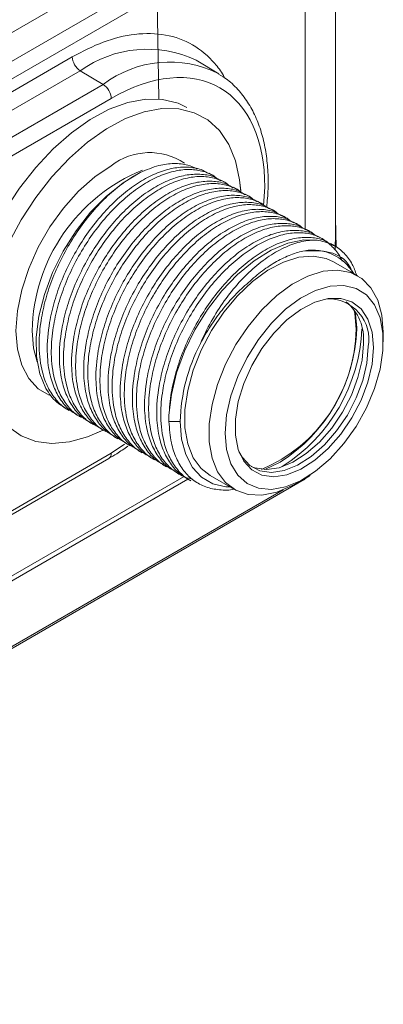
# Model space of a CAD drawing. Header units: millimetres. Extents: x 0 to 420, y 0 to 297.
# Tile 76 of 81: x 353 to 361, y 197 to 218. Entities that reach past the tile are written whole.
import ezdxf

# ---------------------------------------------------------------- set-up
doc = ezdxf.new("R2010")
doc.units = ezdxf.units.MM

msp = doc.modelspace()

# ---------------------------------------------------------------- linework, layer by layer
at = {"color": 7, "linetype": 'Continuous', "lineweight": 15}
for p, q in [((359.90744231, 213.76933571), (359.90744231, 221.74451081)), ((359.07479971, 221.10347255), (339.283854, 209.67840279)), ((339.44171502, 210.3940828), (357.82703172, 221.00770021)), ((359.24096366, 220.81566207), (339.44197581, 209.38594967)), ((356.05396649, 216.68344733), (356.01190393, 219.39183254)), ((344.51546592, 212.03365483), (354.16747355, 217.60564023)), ((357.36435415, 217.23048569), (356.86947113, 217.53046502)), ((354.34117125, 217.30126452), (344.68916362, 211.72927912)), ((354.34117125, 217.30126452), (354.84231835, 217.00185343)), ((354.84231835, 217.00185343), (345.19031072, 211.42986803)), ((345.36399788, 211.12549841), (355.01600551, 216.69748381)), ((357.23182339, 215.01733479), (357.14342037, 215.06836877)), ((357.49699029, 214.8642572), (357.40858727, 214.91529117)), ((357.76215718, 214.71117961), (357.67375417, 214.76221358)), ((358.02731354, 214.5581081), (357.93891053, 214.60914207)), ((358.29248044, 214.40503051), (358.20407743, 214.45606448)), ((358.55764734, 214.25195292), (358.46924432, 214.30298689)), ((358.82281424, 214.09887533), (358.73441122, 214.1499093)), ((359.92103467, 213.45410915), (359.90744231, 214.08991698)), ((359.08798113, 213.94579773), (358.99957812, 213.99683171)), ((359.35313749, 213.79272622), (359.26473448, 213.8437602)), ((359.61830439, 213.63964863), (359.52990138, 213.69068261)), ((359.90089901, 213.76946344), (359.89726385, 213.39261243)), ((359.88347129, 213.48657104), (359.79506827, 213.53760502)), ((360.3901607, 212.83322777), (359.85982691, 213.13938296)), ((360.37233785, 211.67931275), (360.37219034, 211.70493732)), ((360.94686789, 211.39867151), (360.94686789, 211.60277091)), ((354.01112454, 209.94859021), (354.09948541, 209.89758057)), ((354.27624929, 209.79553695), (354.36465231, 209.74450297)), ((354.54141619, 209.64245936), (354.62981921, 209.59142538)), ((356.51860915, 209.65870192), (356.27407313, 209.65870192)), ((354.80657255, 209.48938785), (354.89497557, 209.43835387)), ((355.07173945, 209.33631026), (355.16014246, 209.28527628)), ((355.33690635, 209.18323267), (355.42530936, 209.13219869)), ((355.60207324, 209.03015507), (355.69047626, 208.9791211)), ((351.19442168, 206.67677362), (354.96421757, 208.85303046)), ((355.86724014, 208.87707748), (355.95564316, 208.82604351)), ((356.13240704, 208.72399989), (356.22081005, 208.67296592)), ((356.3975634, 208.57092838), (356.48596642, 208.51989441)), ((339.42068901, 196.96362665), (359.2196795, 208.39334056)), ((351.23136866, 205.25480227), (356.68662229, 208.40405316)), ((351.25421752, 205.37359878), (356.60540532, 208.46277374)), ((356.6627303, 208.41785079), (356.75113331, 208.36681682)), ((357.17254385, 208.48436723), (357.70287764, 208.17821204)), ((359.04683, 208.31144983), (359.22357281, 208.41351446)), ((359.21732454, 208.39477306), (359.35581909, 208.48203622))]:
    msp.add_line(p, q, dxfattribs=at)
at = {"color": 8, "linetype": 'Continuous', "lineweight": 15}
for p, q in [((359.24096366, 213.84482726), (359.24096366, 220.81566207)), ((358.36301319, 214.76467536), (358.33286766, 214.36783824)), ((360.37219034, 211.70493732), (360.33632337, 212.05799015)), ((355.3043321, 209.1644817), (355.01600551, 208.96748803)), ((355.01600551, 208.96748803), (351.16793502, 206.74604422)), ((349.84013017, 203.02092859), (358.76395089, 208.17254064))]:
    msp.add_line(p, q, dxfattribs=at)
at = {"color": 7, "linetype": 'Continuous', "lineweight": 15, "flags": 128}
for points in [[(356.66229302, 216.50078371), (356.47172605, 216.59158261), (356.13589996, 216.67516161), (355.7686692, 216.68119156), (355.37786255, 216.60954396), (354.971804, 216.46173895), (354.55916002, 216.2409362), (354.14871293, 215.95184064), (353.74921349, 215.60061119), (353.36918063, 215.19473305), (353.0167118, 214.74285345), (352.69931969, 214.25461434), (352.42376886, 213.74041215), (352.19592827, 213.21120915), (352.0206606, 212.67828712), (351.90169848, 212.15299941), (351.841576, 211.64654285), (351.841576, 211.16971437), (351.90169848, 210.73267375), (352.0206606, 210.34473677), (352.19592827, 210.01417449), (352.42376886, 209.74802456), (352.66262032, 209.57239301)], [(352.7773177, 213.53631275), (353.05286853, 214.05051494), (353.37026064, 214.53875405), (353.72272946, 214.99063365), (354.10276233, 215.39651179), (354.50226177, 215.74774124), (354.91270885, 216.0368368), (355.32535284, 216.25763955), (355.73141139, 216.40544456), (356.12221804, 216.47709216), (356.4894488, 216.47106221), (356.82527489, 216.38748321), (357.12254188, 216.22813834), (357.37490667, 215.99641682), (357.57700081, 215.69726218), (357.72450951, 215.33705357), (357.81429283, 214.92346283), (357.83895928, 214.66529858)], [(357.83779497, 214.68514069), (357.81429283, 214.92346283), (357.72450951, 215.33705357), (357.57700081, 215.69726218), (357.37490667, 215.99641682), (357.12254188, 216.22813834), (356.82527489, 216.38748321), (356.4894488, 216.47106221), (356.12221804, 216.47709216), (355.73141139, 216.40544456), (355.32535284, 216.25763955), (354.91270885, 216.0368368), (354.50226177, 215.74774124), (354.10276233, 215.39651179), (353.72272946, 214.99063365), (353.37026064, 214.53875405), (353.05286853, 214.05051494), (352.7773177, 213.53631275)], [(353.59233238, 210.37696219), (353.45908512, 210.69858966), (353.38783061, 211.0766772), (353.38073413, 211.49971729), (353.43800643, 211.95484896), (353.55791421, 212.4282289), (353.73680124, 212.90545733), (353.96923585, 213.372016), (354.24813735, 213.81371839), (354.56503423, 214.21712639), (354.91027487, 214.56997007), (355.27336997, 214.86152181), (355.64327179, 215.08290347)], [(356.27428914, 209.79430433), (356.32634576, 210.24587143), (356.44082187, 210.71669368), (356.61425615, 211.19255075), (356.84141713, 211.6590643), (357.11543487, 212.1021451), (357.4280275, 212.50839763), (357.76976469, 212.86555803), (358.1303099, 213.16283477), (358.49877346, 213.39124021), (358.86402859, 213.54387646), (359.21503281, 213.61613313), (359.5411862, 213.60583323)], [(357.17254385, 208.48436723), (356.97877371, 208.63448253), (356.80403288, 208.87133141), (356.68432002, 209.17056045), (356.62348631, 209.52253576), (356.62348631, 209.91595668), (356.68432002, 210.33816909), (356.80403288, 210.77560957), (356.97877371, 211.21421601), (357.20292646, 211.63988689), (357.46928927, 212.03894978), (357.76930107, 212.39857191), (358.09332078, 212.70719514), (358.43092757, 212.95490402), (358.77127391, 213.13372687), (359.10342795, 213.23793083), (359.41670021, 213.26415566), (359.70103339, 213.21156578), (359.85982691, 213.13938296)], [(359.04683, 208.31144983), (358.96126136, 208.26426049), (358.62365457, 208.12217078), (358.29963487, 208.05669491), (357.99962306, 208.06993078), (357.73326025, 208.16145163), (357.5091075, 208.32832735), (357.33436667, 208.56517622), (357.21465382, 208.86440527), (357.15382011, 209.21638058), (357.15382011, 209.60980149), (357.21465382, 210.03201391), (357.33436667, 210.46945439), (357.5091075, 210.90806082), (357.73326025, 211.33373171), (357.99962306, 211.7327946), (358.29963487, 212.09241672), (358.62365457, 212.40103996), (358.96126136, 212.64874884), (359.3016077, 212.82757169), (359.63376175, 212.93177565), (359.947034, 212.95800048), (360.23136718, 212.9054106), (360.47762068, 212.77569511), (360.67787089, 212.573016), (360.8256957, 212.30389256), (360.9163325, 211.97697627), (360.94686789, 211.60277091), (360.94686789, 211.60277091)], [(357.49971929, 209.40867499), (357.53087108, 209.80332493), (357.62318322, 210.21967274), (357.77333137, 210.6426707), (357.97588385, 211.057034), (358.22352293, 211.44778223), (358.50729766, 211.80079289), (358.81694529, 212.10330335), (359.14128109, 212.34439137), (359.46858298, 212.51533097), (359.78701823, 212.60995438), (360.08508074, 212.62483757), (360.35199673, 212.55944313), (360.57811457, 212.41612637), (360.75526831, 212.20007745), (360.87705163, 211.91910236), (360.93906545, 211.58335826), (360.93906545, 211.20497626), (360.87705163, 210.79762644), (360.75526831, 210.37604333), (360.57811457, 209.95545705), (360.35199673, 209.55107627), (360.08508074, 209.17750719), (359.78701823, 208.84824864), (359.46858298, 208.57521455), (359.14128109, 208.36826551), (358.81694529, 208.2348773), (358.50729766, 208.17987621), (358.22352293, 208.20525363), (357.97588385, 208.31007778), (357.77333137, 208.49057897), (357.62318322, 208.74021956), (357.53087108, 209.04998605), (357.49971929, 209.40867499)], [(360.73136578, 211.27426479), (360.70049322, 210.9058873), (360.60914519, 210.51694952), (360.46106224, 210.12337824), (360.26230297, 209.74127646), (360.02100699, 209.38629981), (359.74705775, 209.07297526), (359.45165575, 208.81412012), (359.14691296, 208.62034627), (358.84529431, 208.49958568), (358.55914882, 208.45677718), (358.30019331, 208.49367176), (358.079033, 208.60876272), (357.9047189, 208.79734041), (357.78438438, 209.05167787), (357.72296061, 209.36136541), (357.72296061, 209.71372742), (357.78438438, 210.09433941), (357.9047189, 210.48761215), (358.079033, 210.87744862), (358.30019331, 211.24788584), (358.55914882, 211.58376409), (358.84529431, 211.87132605), (359.14691296, 212.09880695), (359.45165575, 212.25688164), (359.74705775, 212.33909646), (360.02100699, 212.34206698), (360.26230297, 212.26567865), (360.46106224, 212.11306552), (360.60914519, 211.89046109), (360.70049322, 211.60699758), (360.73136578, 211.27426479)], [(360.30600925, 212.10195383), (360.32463289, 212.01492167), (360.35466252, 211.669109)], [(357.79877753, 209.00970395), (357.86970014, 208.88164143), (358.03929905, 208.69817144), (358.25447452, 208.58619591), (358.50641784, 208.55030275), (358.78481358, 208.59195304), (359.07826628, 208.70944135), (359.3747641, 208.89797487), (359.66216346, 209.14981321), (359.92870539, 209.45466386), (360.16346861, 209.80003495), (360.35684362, 210.17178886), (360.50092262, 210.55470795), (360.58979452, 210.93311507), (360.61982942, 211.29151841)], [(358.06349661, 208.68040615), (358.14841198, 208.64742451), (358.4003553, 208.61153136), (358.67875104, 208.65318164), (358.97220374, 208.77066996), (359.26870155, 208.95920347), (359.55610091, 209.21104181), (359.82264285, 209.51589246), (360.05740606, 209.86126355), (360.25078107, 210.23301746), (360.39486008, 210.61593655), (360.48373197, 210.99434367), (360.51376687, 211.35274702)], [(356.51860915, 209.65870192), (356.54895488, 209.27565696), (356.63908065, 208.93930185), (356.78623637, 208.65983314), (356.98595448, 208.44575626), (357.2321711, 208.30357222), (357.5173999, 208.2376042), (357.60788918, 208.23305119)], [(354.85673784, 209.47956522), (354.50226177, 209.3240747), (354.10276233, 209.21405799), (353.72272946, 209.18115952), (353.37026064, 209.2260812), (353.05286853, 209.34786718), (352.7773177, 209.54392516)], [(352.7773177, 209.54392516), (353.05286853, 209.34786718), (353.37026064, 209.2260812), (353.72272946, 209.18115952), (354.10276233, 209.21405799), (354.50226177, 209.3240747), (354.83910992, 209.4705995)]]:
    msp.add_lwpolyline(points, dxfattribs=at)
at = {"color": 8, "linetype": 'Continuous', "lineweight": 15, "flags": 128}
for points in [[(353.66416642, 210.23100533), (353.42483554, 210.37213929), (353.21716221, 210.59474018), (353.06414808, 210.88533653), (352.97043456, 211.23509133), (352.93888238, 211.6333913), (352.97043456, 212.06811455), (353.06414808, 212.52606868), (353.21716221, 212.99333139), (353.42483554, 213.4557068), (353.68085657, 213.89914824), (353.97744394, 214.31017797), (354.30558877, 214.67630702), (354.65531805, 214.98641835), (355.01600551, 215.23107409)], [(353.29243121, 211.6333913), (353.32297188, 211.25918289), (353.40181809, 210.96275314)], [(358.34729242, 208.61251638), (358.37762234, 208.6229988), (358.69772239, 208.77330011)]]:
    msp.add_lwpolyline(points, dxfattribs=at)
at = {"color": 8, "linetype": 'Continuous', "lineweight": 15}
for centre, radius, start, end in [((355.80085921, 215.25889412), 2.51037164, 64.806364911, 125.553500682), ((356.28458903, 215.12006512), 2.37092218, 63.010391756, 127.467862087), ((355.85455808, 214.14682958), 1.37067741, 56.541240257, 127.718295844), ((357.15407539, 211.56074313), 3.86232747, 112.203588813, 178.922235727)]:
    msp.add_arc(centre, radius, start, end, dxfattribs=at)
at = {"color": 7, "linetype": 'Continuous', "lineweight": 15}
for centre, radius, start, end in [((354.55228043, 217.62348771), 0.38522054, 182.65549596, 236.768607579), ((354.63126714, 216.67967629), 0.38515026, 2.650029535, 56.772067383), ((359.41071009, 212.36850726), 1.02576949, 30.431259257, 99.959968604), ((359.74292063, 211.44455294), 0.89016211, 350.100669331, 91.599991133), ((359.4556564, 211.45293062), 1.06284267, 354.591267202, 50.226481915), ((356.98556887, 211.72185083), 3.36950645, 292.850938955, 359.103130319), ((356.76036232, 211.82523327), 3.61492186, 302.407285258, 357.686560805), ((356.74780624, 211.83278288), 3.73375471, 302.347723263, 357.644329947), ((360.442757, 209.54821816), 3.92570287, 152.539899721, 178.387272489), ((354.89324255, 208.95408898), 0.12349202, 305.080983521, 6.228927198), ((359.19443185, 208.43529669), 0.04893211, 299.207877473, 347.067117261)]:
    msp.add_arc(centre, radius, start, end, dxfattribs=at)
at = {"color": 8, "linetype": 'Continuous', "lineweight": 15}
msp.add_open_spline([(354.16747355, 217.60564023), (354.39370106, 217.72233815), (354.85970514, 217.96272319), (355.55113019, 218.12364086), (356.21543824, 218.1116844), (356.81037823, 217.89912223), (357.20771364, 217.55263529), (357.41913773, 217.27905739), (357.4789481, 217.15930332), (357.48773905, 217.14170183)], degree=3, knots=[0, 0, 0, 0, 0.16484296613, 0.33955858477, 0.52153819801, 0.70738051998, 0.89322103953, 0.98430559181, 1, 1, 1, 1], dxfattribs=at)
at = {"color": 7, "linetype": 'Continuous', "lineweight": 15}
for points, knots in [([(358.36301271, 214.76467184), (358.36301271, 215.78970393), (358.01036509, 216.56925159), (356.75503029, 217.29417652), (355.90366363, 217.20991747), (355.01600789, 216.69748471)], [0, 0, 0, 0, 0.5, 0.5, 1, 1, 1, 1]), ([(358.40579224, 214.32654504), (358.41748966, 214.4597016), (358.4419759, 214.73843861), (358.43382068, 215.14362276), (358.3904686, 215.54263705), (358.30693726, 215.91904736), (358.18303053, 216.26870462), (358.01750572, 216.58812611), (357.80684453, 216.87004726), (357.58651783, 217.08905254), (357.42143592, 217.18710992), (357.35568244, 217.22616699)], [0, 0, 0, 0, 0.1031231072, 0.2158678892, 0.3297309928, 0.4445988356, 0.5605303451, 0.6777992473, 0.7969764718, 0.9191340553, 1, 1, 1, 1]), ([(357.13804665, 215.05900645), (357.09548698, 215.08575295), (356.97262315, 215.16296634), (356.72509912, 215.20730002), (356.40985522, 215.19716744), (356.07076868, 215.10405864), (355.72076257, 214.93845029), (355.36917021, 214.70056308), (355.02674026, 214.39987529), (354.70360534, 214.04241525), (354.408021, 213.64042119), (354.14962871, 213.20368272), (353.93476154, 212.74544091), (353.77193452, 212.27767212), (353.64800143, 211.74733734), (353.60393258, 211.21262578), (353.65564175, 210.73444358), (353.7703646, 210.36869763), (353.93624603, 210.08492296), (354.109, 209.89412767), (354.23979754, 209.82651438), (354.28161775, 209.80489622)], [0, 0, 0, 0, 0.0284654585, 0.0821758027, 0.135886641, 0.1895976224, 0.2433091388, 0.2970194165, 0.3507299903, 0.4044405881, 0.4581507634, 0.5118621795, 0.5655744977, 0.6192840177, 0.6729945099, 0.7499742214, 0.8136193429, 0.8673312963, 0.9210426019, 0.9747547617, 1, 1, 1, 1]), ([(354.36825586, 209.75115212), (354.34808473, 209.76023055), (354.23638805, 209.81050189), (354.07467051, 209.9737871), (353.89446991, 210.24017514), (353.75454152, 210.61918337), (353.69343437, 211.09275876), (353.72838101, 211.62125829), (353.828084, 212.11014565), (353.97742317, 212.57807695), (354.18011483, 213.03990058), (354.42812018, 213.48323631), (354.7154003, 213.89485493), (355.03231552, 214.26463556), (355.37093344, 214.58012245), (355.72107113, 214.83462316), (356.07266895, 215.01862094), (356.41488085, 215.12960821), (356.73894682, 215.16355698), (357.03102475, 215.1142443), (357.22565113, 215.04055187), (357.3065037, 214.96467646), (357.31709173, 214.95474021)], [0, 0, 0, 0, 0.0116061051, 0.0642682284, 0.1169288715, 0.1695890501, 0.2450652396, 0.3074658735, 0.360128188, 0.4127906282, 0.4654525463, 0.5181147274, 0.5707754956, 0.6234360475, 0.676097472, 0.7287593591, 0.7814200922, 0.8340810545, 0.8867420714, 0.939402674, 0.9920644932, 1, 1, 1, 1]), ([(355.64327179, 215.08290347), (355.7821157, 215.14137168), (356.03736609, 215.24885952), (356.38530149, 215.28859751), (356.66901954, 215.26566034), (356.82249945, 215.19175336), (356.88979644, 215.15934705)], [0, 0, 0, 0, 0.3001689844, 0.5518300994, 0.8034890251, 1, 1, 1, 1]), ([(354.10308897, 209.90422972), (354.08291774, 209.9133082), (353.9712206, 209.9635798), (353.80951751, 210.1268567), (353.629316, 210.39324533), (353.48936951, 210.77226378), (353.42826836, 211.24583581), (353.46321501, 211.77433547), (353.56291354, 212.26322485), (353.71226974, 212.73114785), (353.91496109, 213.19296747), (354.16295069, 213.6363275), (354.4502303, 214.04788835), (354.76716358, 214.41787617), (355.10570985, 214.73259212), (355.40166625, 214.94997541), (355.58089496, 215.04858459), (355.64327179, 215.08290347)], [0, 0, 0, 0, 0.0153343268, 0.0849130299, 0.1544898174, 0.2240660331, 0.3237873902, 0.4062329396, 0.4758119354, 0.5453910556, 0.6149695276, 0.6845483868, 0.7541253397, 0.8237020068, 0.8932798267, 0.9628582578, 1, 1, 1, 1]), ([(357.40321355, 214.90592886), (357.36065387, 214.93267535), (357.23779004, 215.00988875), (356.99026604, 215.05422241), (356.67502202, 215.0440899), (356.33593594, 214.95098085), (355.98592813, 214.78537344), (355.63434216, 214.5474828), (355.29188863, 214.24680796), (354.96877727, 213.88933501), (354.67318656, 213.48734433), (354.41479597, 213.05060494), (354.19992834, 212.59236337), (354.03710144, 212.12459451), (353.91316831, 211.59425975), (353.86909948, 211.05954818), (353.92080865, 210.58136599), (354.03553149, 210.21562003), (354.20141293, 209.93184537), (354.37416689, 209.74105008), (354.50496444, 209.67343679), (354.54678465, 209.65181863)], [0, 0, 0, 0, 0.0284654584, 0.0821758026, 0.1358866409, 0.1895976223, 0.2433091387, 0.2970194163, 0.3507299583, 0.4044405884, 0.4581507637, 0.5118621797, 0.5655744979, 0.6192840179, 0.6729945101, 0.7499742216, 0.813619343, 0.8673312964, 0.9210426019, 0.9747547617, 1, 1, 1, 1]), ([(354.63342276, 209.59807453), (354.61325162, 209.60715296), (354.50155495, 209.6574243), (354.33983741, 209.82070951), (354.15963681, 210.08709755), (354.01970842, 210.46610578), (353.95860126, 210.93968117), (353.99354794, 211.46818068), (354.0932508, 211.95706811), (354.24259043, 212.42499916), (354.4452804, 212.88682371), (354.6932921, 213.33015609), (354.98054869, 213.74178756), (355.29748748, 214.11155531), (355.63609894, 214.42704562), (355.98623864, 214.68154523), (356.33783479, 214.86554395), (356.68005144, 214.97652859), (357.00410042, 215.01048699), (357.29617752, 214.96117486), (357.49081847, 214.88747401), (357.57167065, 214.81159884), (357.58225863, 214.80166262)], [0, 0, 0, 0, 0.0116061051, 0.0642682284, 0.1169288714, 0.16958905, 0.2450652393, 0.3074658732, 0.3601281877, 0.4127906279, 0.4654525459, 0.5181147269, 0.570775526, 0.6234360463, 0.6760974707, 0.7287593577, 0.7814200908, 0.834081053, 0.8867421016, 0.9394027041, 0.9920644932, 1, 1, 1, 1]), ([(357.66838045, 214.75285127), (357.62582061, 214.77959786), (357.50295629, 214.85681152), (357.25543843, 214.90114175), (356.94016904, 214.89102356), (356.60111294, 214.79789773), (356.25107519, 214.63230696), (355.89951437, 214.39440235), (355.55705445, 214.09373097), (355.23394323, 213.73625793), (354.93835836, 213.33426417), (354.67994445, 212.89753751), (354.46510024, 212.43928315), (354.30226695, 211.97151768), (354.17833613, 211.44118166), (354.13426424, 210.90647179), (354.18598118, 210.4282853), (354.30068093, 210.06255233), (354.46658249, 209.77876633), (354.63933966, 209.5879691), (354.7701248, 209.52036297), (354.81194101, 209.49874712)], [0, 0, 0, 0, 0.0284654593, 0.0821758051, 0.1358866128, 0.1895976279, 0.2433091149, 0.297019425, 0.3507299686, 0.4044406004, 0.4581507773, 0.5118621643, 0.5655745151, 0.6192840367, 0.6729945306, 0.7499742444, 0.8136193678, 0.8673312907, 0.9210426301, 0.9747547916, 1, 1, 1, 1]), ([(354.89857912, 209.44500302), (354.87840789, 209.45408151), (354.76671071, 209.50435313), (354.60500871, 209.66762943), (354.42480245, 209.93402068), (354.28487619, 210.3130277), (354.22376598, 210.78660478), (354.25872064, 211.31510001), (354.35839981, 211.80400041), (354.50776093, 212.27191971), (354.71045098, 212.73374422), (354.95844088, 213.17708849), (355.24572052, 213.58870738), (355.56265307, 213.95847843), (355.90126618, 214.27396784), (356.25140544, 214.52846769), (356.60300171, 214.71246634), (356.94521833, 214.823451), (357.26926732, 214.8574094), (357.56134441, 214.80809727), (357.75598537, 214.73439642), (357.83683755, 214.65852125), (357.84742553, 214.64858503)], [0, 0, 0, 0, 0.0116061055, 0.06426820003, 0.11692884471, 0.16958902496, 0.24506521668, 0.30746585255, 0.36012820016, 0.41279061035, 0.46545253, 0.51811474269, 0.57077551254, 0.62343603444, 0.67609746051, 0.72875934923, 0.78142008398, 0.83408104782, 0.88674209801, 0.93940270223, 0.99206449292, 1, 1, 1, 1]), ([(357.93353681, 214.59977976), (357.89097651, 214.62652661), (357.76811084, 214.70374105), (357.52060956, 214.74806177), (357.20533481, 214.73794661), (356.86628016, 214.64481995), (356.51624191, 214.47922946), (356.16468165, 214.24132455), (355.82222001, 213.94065411), (355.49911516, 213.5831777), (355.20350679, 213.18119677), (354.94511635, 212.7444573), (354.7302658, 212.28620629), (354.56743419, 211.8184399), (354.44350288, 211.28810414), (354.39943117, 210.75339418), (354.45114807, 210.27520771), (354.56584783, 209.90947473), (354.73174939, 209.62568874), (354.90450655, 209.43489151), (355.03529169, 209.36728538), (355.0771079, 209.34566953)], [0, 0, 0, 0, 0.0284654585, 0.0821758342, 0.1358866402, 0.1895976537, 0.2433091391, 0.2970194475, 0.3507299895, 0.4044406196, 0.4581507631, 0.5118621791, 0.5655745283, 0.6192840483, 0.6729945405, 0.749974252, 0.8136193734, 0.8673312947, 0.9210426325, 0.9747547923, 1, 1, 1, 1]), ([(355.16374602, 209.29192543), (355.14357478, 209.30100392), (355.03187761, 209.35127554), (354.87017561, 209.51455184), (354.68996934, 209.78094309), (354.55004309, 210.15995011), (354.48893288, 210.63352718), (354.52388752, 211.16202242), (354.62356674, 211.65092281), (354.77292772, 212.11884218), (354.97561826, 212.58066641), (355.22360635, 213.02401169), (355.51089281, 213.43562695), (355.82780011, 213.80541183), (356.16644318, 214.12088487), (356.5165525, 214.37540117), (356.86817392, 214.55938586), (357.21038413, 214.67037401), (357.53443335, 214.70433231), (357.8265159, 214.65501705), (358.02114126, 214.5813252), (358.10199386, 214.50544977), (358.11258189, 214.49551352)], [0, 0, 0, 0, 0.0116061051, 0.0642681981, 0.1169288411, 0.1695890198, 0.2450652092, 0.3074658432, 0.3601281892, 0.4127905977, 0.4654525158, 0.5181147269, 0.5707754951, 0.623436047, 0.6760974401, 0.7287593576, 0.7814200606, 0.8340810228, 0.8867420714, 0.939402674, 0.9920644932, 1, 1, 1, 1]), ([(358.1987037, 214.44670217), (358.15614399, 214.47344869), (358.03328003, 214.55066215), (357.78575763, 214.59499492), (357.47050686, 214.58486615), (357.13144561, 214.49174319), (356.78140952, 214.32615147), (356.42984713, 214.08824773), (356.08739191, 213.78757388), (355.7642638, 213.43011019), (355.46867774, 213.02811708), (355.21028559, 212.59137853), (354.99541958, 212.13313608), (354.83258778, 211.6653698), (354.70867509, 211.13502374), (354.66459709, 210.60031712), (354.7163142, 210.12213056), (354.83101786, 209.75639542), (354.99690413, 209.47261809), (355.16965694, 209.28182345), (355.30045456, 209.21421011), (355.3422748, 209.19259194)], [0, 0, 0, 0, 0.0284654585, 0.0821758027, 0.135886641, 0.1895976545, 0.2433091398, 0.2970194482, 0.3507299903, 0.4044405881, 0.4581507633, 0.5118621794, 0.5655744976, 0.6192840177, 0.6729945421, 0.7499742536, 0.813619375, 0.8673312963, 0.9210426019, 0.9747547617, 1, 1, 1, 1]), ([(355.42891292, 209.13884784), (355.40874168, 209.14792632), (355.2970445, 209.19819795), (355.13534273, 209.36147412), (354.95513541, 209.62786596), (354.8152136, 210.00687056), (354.75408103, 210.48046007), (354.78905826, 211.0089428), (354.88873268, 211.49784574), (355.0380949, 211.96576443), (355.240785, 212.42758891), (355.48877361, 212.87093389), (355.77605839, 213.28255008), (356.09297196, 213.65233162), (356.4315919, 213.96781738), (356.78172311, 214.22232162), (357.13334454, 214.40630624), (357.47553285, 214.5173067), (357.79960521, 214.55125195), (358.09168143, 214.50194023), (358.28630819, 214.42824758), (358.36716076, 214.35237217), (358.37774878, 214.34243593)], [0, 0, 0, 0, 0.0116061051, 0.064268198, 0.1169288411, 0.1695890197, 0.2450652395, 0.3074658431, 0.3601281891, 0.4127905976, 0.4654525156, 0.5181147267, 0.5707754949, 0.6234360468, 0.6760974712, 0.7287593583, 0.7814200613, 0.8340810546, 0.8867420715, 0.9394026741, 0.9920644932, 1, 1, 1, 1]), ([(358.4638706, 214.29362458), (358.42131088, 214.3203711), (358.29844692, 214.39758456), (358.05092452, 214.44191733), (357.73567376, 214.43178856), (357.3966125, 214.33866559), (357.04657642, 214.17307388), (356.69501403, 213.93517014), (356.3525588, 213.63449629), (356.02943072, 213.27703258), (355.73384455, 212.87503954), (355.47545282, 212.43830076), (355.26058524, 211.98005917), (355.0977593, 211.51228978), (354.97382171, 210.9819574), (354.92977527, 210.44723342), (354.98146191, 209.96906375), (355.0961895, 209.60331522), (355.26206972, 209.31954123), (355.43482397, 209.12874578), (355.56562149, 209.0611325), (355.6074417, 209.03951435)], [0, 0, 0, 0, 0.0284654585, 0.0821758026, 0.135886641, 0.1895976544, 0.2433091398, 0.2970194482, 0.3507299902, 0.404440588, 0.4581507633, 0.5118621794, 0.5655744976, 0.6192840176, 0.6729945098, 0.7499742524, 0.8136193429, 0.8673312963, 0.9210426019, 0.9747547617, 1, 1, 1, 1]), ([(355.69407982, 208.98577025), (355.67390858, 208.99484873), (355.56221145, 209.04512033), (355.40050835, 209.20839724), (355.22030687, 209.47478585), (355.08036025, 209.85380436), (355.01925978, 210.32737607), (355.05420427, 210.8558768), (355.15390933, 211.34476302), (355.30324213, 211.81269769), (355.50595722, 212.27450853), (355.75393912, 212.71785706), (356.04122557, 213.12947233), (356.35813912, 213.49925388), (356.69675749, 213.81474052), (357.04689505, 214.0692413), (357.3984929, 214.25323906), (357.7407048, 214.36422634), (358.06477077, 214.39817511), (358.3568487, 214.34886243), (358.55147508, 214.27517), (358.63232765, 214.19929458), (358.64291568, 214.18935834)], [0, 0, 0, 0, 0.0116061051, 0.064268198, 0.1169288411, 0.1695890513, 0.2450652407, 0.3074658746, 0.3601281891, 0.4127906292, 0.4654525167, 0.5181147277, 0.5707754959, 0.6234360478, 0.6760974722, 0.7287593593, 0.7814200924, 0.8340810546, 0.8867420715, 0.939402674, 0.9920644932, 1, 1, 1, 1]), ([(358.7290375, 214.14054698), (358.68647783, 214.16729348), (358.563614, 214.24450687), (358.31608996, 214.28884055), (358.00084607, 214.27870798), (357.66175953, 214.18559917), (357.31175342, 214.01999083), (356.96016106, 213.78210361), (356.61773111, 213.48141582), (356.29459618, 213.12395578), (355.99901184, 212.72196172), (355.74061956, 212.28522326), (355.52575239, 211.82698144), (355.36292537, 211.35921265), (355.23899227, 210.82887787), (355.19492343, 210.29416631), (355.2466326, 209.81598411), (355.36135544, 209.45023816), (355.52723688, 209.16646349), (355.69999084, 208.9756682), (355.83078839, 208.90805491), (355.8726086, 208.88643676)], [0, 0, 0, 0, 0.0284654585, 0.0821758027, 0.135886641, 0.1895976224, 0.2433091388, 0.2970194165, 0.3507299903, 0.4044405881, 0.4581507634, 0.5118621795, 0.5655744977, 0.6192840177, 0.6729945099, 0.7499742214, 0.8136193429, 0.8673312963, 0.9210426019, 0.9747547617, 1, 1, 1, 1]), ([(355.95924671, 208.83269266), (355.93907557, 208.84177108), (355.8273789, 208.89204242), (355.66566136, 209.05532764), (355.48546076, 209.32171568), (355.34553237, 209.70072391), (355.28442521, 210.1742993), (355.31937189, 210.70279881), (355.41907475, 211.19168624), (355.56841438, 211.65961729), (355.77110435, 212.12144184), (356.01911605, 212.56477421), (356.30637264, 212.97640568), (356.62331144, 213.34617343), (356.96192286, 213.66166376), (357.31206269, 213.91616329), (357.66365836, 214.10016229), (358.00587678, 214.21114592), (358.32991909, 214.2451081), (358.62202088, 214.19578185), (358.81664183, 214.12209249), (358.89749453, 214.046217), (358.90808258, 214.03628074)], [0, 0, 0, 0, 0.01160610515, 0.06426822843, 0.11692887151, 0.16958905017, 0.2450652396, 0.30746587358, 0.36012818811, 0.41279062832, 0.46545254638, 0.51811472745, 0.57077552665, 0.62343604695, 0.67609747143, 0.72875935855, 0.7814200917, 0.83408105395, 0.88674210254, 0.93940267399, 0.99206449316, 1, 1, 1, 1]), ([(358.9942044, 213.98746939), (358.95164472, 214.01421589), (358.82878089, 214.09142928), (358.58125689, 214.13576295), (358.26601287, 214.12563044), (357.92692678, 214.03252139), (357.57691901, 213.86691395), (357.22533292, 213.62902339), (356.88287983, 213.3283483), (356.5597668, 212.97087627), (356.26418241, 212.56888224), (356.00576837, 212.13215565), (355.79092417, 211.67390129), (355.62809098, 211.20613576), (355.50415969, 210.6758), (355.4600902, 210.14108879), (355.51179952, 209.66290651), (355.62652234, 209.29716057), (355.79240378, 209.0133859), (355.96515774, 208.82259061), (356.09595528, 208.75497732), (356.13777549, 208.73335916)], [0, 0, 0, 0, 0.0284654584, 0.0821758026, 0.1358866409, 0.1895976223, 0.2433091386, 0.2970194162, 0.3507299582, 0.4044405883, 0.4581507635, 0.5118621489, 0.565574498, 0.619284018, 0.6729945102, 0.7499742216, 0.813619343, 0.8673312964, 0.9210426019, 0.9747547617, 1, 1, 1, 1]), ([(356.22441361, 208.67961507), (356.20424247, 208.68869349), (356.09254579, 208.73896483), (355.93082828, 208.90225003), (355.75062756, 209.16863813), (355.61069967, 209.5476461), (355.54959004, 210.02122283), (355.58454456, 210.54971815), (355.68422377, 211.03861853), (355.83358488, 211.50653784), (356.03627493, 211.96836234), (356.28426483, 212.41170662), (356.57154447, 212.82332551), (356.88847702, 213.19309655), (357.22709013, 213.50858596), (357.57722939, 213.76308581), (357.92882566, 213.94708447), (358.27104228, 214.05806913), (358.59509127, 214.09202752), (358.88716836, 214.04271539), (359.08180932, 213.96901454), (359.1626615, 213.89313937), (359.17324948, 213.88320315)], [0, 0, 0, 0, 0.0116061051, 0.0642682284, 0.1169288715, 0.1695890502, 0.2450652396, 0.3074658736, 0.3601282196, 0.4127906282, 0.4654525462, 0.5181147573, 0.5707755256, 0.6234360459, 0.6760974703, 0.7287593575, 0.7814200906, 0.8340810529, 0.8867421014, 0.9394027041, 0.9920644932, 1, 1, 1, 1]), ([(359.25936076, 213.83439788), (359.21680511, 213.86114206), (359.09395298, 213.9383487), (358.84642734, 213.9826834), (358.5311604, 213.97256379), (358.19210365, 213.87943834), (357.84206607, 213.71384747), (357.49050521, 213.47594289), (357.1480453, 213.1752715), (356.82493407, 212.81779846), (356.52934921, 212.4158047), (356.27093529, 211.97907804), (356.05609108, 211.52082369), (355.89325779, 211.05305822), (355.76932697, 210.52272219), (355.72525509, 209.98801233), (355.77697202, 209.50982583), (355.89167178, 209.14409286), (356.05757334, 208.86030686), (356.2303305, 208.66950964), (356.36111564, 208.60190351), (356.40293186, 208.58028766)], [0, 0, 0, 0, 0.02846548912, 0.0821758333, 0.13588663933, 0.1895976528, 0.24330913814, 0.29701944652, 0.35072998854, 0.40444061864, 0.45815079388, 0.51186217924, 0.56557452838, 0.61928404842, 0.67299454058, 0.74997425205, 0.81361937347, 0.86733129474, 0.92104263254, 0.97475479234, 1, 1, 1, 1]), ([(356.77847608, 208.41243012), (356.75238666, 208.41626034), (356.62245929, 208.43533514), (356.42426076, 208.54699028), (356.19338047, 208.74423698), (356.01648706, 209.01686789), (355.8755883, 209.39404324), (355.81482676, 209.86827702), (355.84969724, 210.39661374), (355.94939423, 210.88554759), (356.09875073, 211.35345852), (356.30144247, 211.81528502), (356.54943023, 212.25862968), (356.83671678, 212.67024511), (357.15362406, 213.04002994), (357.49226713, 213.35550299), (357.84237642, 213.61001931), (358.19399796, 213.79400394), (358.53620774, 213.90499233), (358.86025855, 213.93894972), (359.15233515, 213.88963786), (359.34697622, 213.81593695), (359.42782839, 213.74006178), (359.43841637, 213.73012556)], [0, 0, 0, 0, 0.0125500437, 0.0625002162, 0.1124506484, 0.1623997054, 0.2123483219, 0.283938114, 0.3431256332, 0.3930763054, 0.443027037, 0.4929773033, 0.5429278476, 0.5928770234, 0.6428259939, 0.6927757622, 0.742726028, 0.7926751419, 0.8426245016, 0.8925739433, 0.9425229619, 0.9924731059, 1, 1, 1, 1]), ([(359.52452765, 213.68132029), (359.48196736, 213.70806714), (359.35910168, 213.78528158), (359.1116004, 213.8296023), (358.79632566, 213.81948715), (358.45727101, 213.72636049), (358.10723276, 213.56077), (357.7556725, 213.32286508), (357.41321086, 213.02219464), (357.090106, 212.66471823), (356.79449763, 212.26273731), (356.5361072, 211.82599783), (356.32125665, 211.36774682), (356.15842504, 210.89998043), (356.03449373, 210.36964468), (355.99042202, 209.83493472), (356.04213891, 209.35674824), (356.15683868, 208.99101527), (356.32274024, 208.70722927), (356.4954974, 208.51643205), (356.62628254, 208.44882592), (356.66809875, 208.42721006)], [0, 0, 0, 0, 0.0284654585, 0.0821758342, 0.1358866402, 0.1895976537, 0.2433091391, 0.2970194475, 0.3507299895, 0.4044406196, 0.4581507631, 0.5118621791, 0.5655745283, 0.6192840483, 0.6729945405, 0.749974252, 0.8136193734, 0.8673312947, 0.9210426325, 0.9747547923, 1, 1, 1, 1]), ([(356.75473687, 208.37346597), (356.73456563, 208.38254445), (356.62286845, 208.43281608), (356.46116668, 208.59609224), (356.28095936, 208.86248408), (356.14103755, 209.24148869), (356.07990498, 209.71507819), (356.1148822, 210.24356093), (356.21455664, 210.73246386), (356.36391883, 211.20038258), (356.56660903, 211.66220696), (356.81459727, 212.10555232), (357.10188344, 212.51716709), (357.41879178, 212.88695384), (357.75743098, 213.20241987), (358.10755469, 213.45696236), (358.4591225, 213.64084935), (358.80153306, 213.75220225), (359.1247701, 213.78483543), (359.41996539, 213.74041953), (359.67981179, 213.6193529), (359.88925152, 213.41959161), (360.01149441, 213.25805818), (360.0474911, 213.15073228), (360.04760165, 213.15040265)], [0, 0, 0, 0, 0.010574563, 0.0585560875, 0.106536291, 0.1545160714, 0.22328402, 0.2801385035, 0.3281202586, 0.3761020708, 0.424083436, 0.4720650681, 0.5200453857, 0.5680255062, 0.616006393, 0.6639877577, 0.7119680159, 0.7599485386, 0.8079290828, 0.8559092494, 0.9038905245, 0.9518726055, 0.9998521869, 1, 1, 1, 1]), ([(359.78969455, 213.5282427), (359.74713483, 213.55498922), (359.62427087, 213.63220268), (359.37674848, 213.67653546), (359.0614977, 213.66640668), (358.72243647, 213.57328373), (358.3724003, 213.40769197), (358.02083826, 213.16978842), (357.6783817, 212.86911384), (357.35525858, 212.51165288), (357.0596539, 212.10964954), (356.80133126, 211.67294919), (356.58620586, 211.21456418), (356.42434208, 210.74733002), (356.308318, 210.26472171), (356.28602245, 209.95650646), (356.27428914, 209.79430433)], [0, 0, 0, 0, 0.038852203, 0.1121608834, 0.1854702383, 0.2587798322, 0.3320900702, 0.4053987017, 0.4787076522, 0.5520166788, 0.6253251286, 0.698635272, 0.7719466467, 0.8452542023, 0.9185630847, 1, 1, 1, 1]), ([(356.9593576, 211.35848245), (357.02940592, 211.522927), (357.10888516, 211.68281475), (357.28453864, 211.99455767), (357.37964206, 212.1440391), (357.58091253, 212.42599284), (357.68788421, 212.55965901), (357.91283144, 212.80911862), (358.02799054, 212.92188635), (358.20460569, 213.07374522), (358.26412769, 213.12146384), (358.38449686, 213.21098224), (358.44564611, 213.2528784), (358.62743694, 213.36773713), (358.74722625, 213.43061307), (358.98405382, 213.52943935), (359.1020297, 213.56545317), (359.3282391, 213.60756715), (359.43695366, 213.61410407), (359.54118727, 213.60583119)], [0, 0, 0, 0, 0.125, 0.125, 0.25, 0.25, 0.375, 0.375, 0.5, 0.5, 0.5625, 0.5625, 0.625, 0.625, 0.75, 0.75, 0.875, 0.875, 1, 1, 1, 1]), ([(359.5411862, 213.60583323), (359.65307472, 213.57740675), (359.85938589, 213.52499117), (360.09785776, 213.33359021), (360.26937596, 213.1155445), (360.33659011, 212.92878629), (360.36595261, 212.847201)], [0, 0, 0, 0, 0.299186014, 0.55166888, 0.804146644, 1, 1, 1, 1]), ([(359.23329425, 213.37881976), (359.13417341, 213.36002144), (359.0332817, 213.33095075), (358.82800326, 213.25253558), (358.72348927, 213.20295485), (358.51687142, 213.0863924), (358.41402104, 213.01917796), (358.20928413, 212.86597148), (358.10694322, 212.77958014), (358.00728807, 212.68532238)], [0, 0, 0, 0, 0.25, 0.25, 0.5, 0.5, 0.75, 0.75, 1, 1, 1, 1]), ([(360.27606391, 212.89909156), (360.25860505, 212.94300951), (360.16335169, 213.18262033), (359.80526731, 213.38949853), (359.41963859, 213.38229712), (359.23329293, 213.37881721)], [0, 0, 0, 0, 0.1039233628, 0.5669928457, 1, 1, 1, 1]), ([(358.00728807, 212.68532238), (357.90573012, 212.60039034), (357.80686125, 212.50792651), (357.61442711, 212.30814409), (357.52080023, 212.20055262), (357.34424732, 211.97677486), (357.26058247, 211.85987589), (357.10252105, 211.61600881), (357.0278782, 211.48848231), (356.9593576, 211.35848245)], [0, 0, 0, 0, 0.25, 0.25, 0.5, 0.5, 0.75, 0.75, 1, 1, 1, 1]), ([(353.59233238, 210.37696219), (353.66339602, 210.27064683), (353.78058615, 210.09532353), (353.94893444, 209.99480632), (354.01519698, 209.95524236)], [0, 0, 0, 0, 0.6063960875, 1, 1, 1, 1]), ([(356.27407313, 209.65870192), (356.2857854, 209.50009997), (356.30732008, 209.20848759), (356.4285006, 208.85354811), (356.59256271, 208.57399062), (356.809945, 208.36333186), (357.07076199, 208.22013355), (357.37177916, 208.16637328), (357.58888876, 208.15295263), (357.70359414, 208.18606557), (357.70367843, 208.18608991)], [0, 0, 0, 0, 0.16588261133, 0.30499891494, 0.44411159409, 0.58323718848, 0.7223540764, 0.8611253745, 0.99989794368, 1, 1, 1, 1]), ([(354.96398576, 208.85939399), (355.02209298, 208.89083897), (355.16091768, 208.96596459), (355.29735377, 209.06674297), (355.37668244, 209.12533901)], [0, 0, 0, 0, 0.418565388, 1, 1, 1, 1])]:
    msp.add_open_spline(points, degree=3, knots=knots, dxfattribs=at)
msp.add_open_spline([(356.27428844, 209.79430249), (356.27317049, 209.74852733), (356.27309735, 209.70329318), (356.27406915, 209.65870029)], degree=3, dxfattribs=at)

doc.saveas('drawing.dxf')
